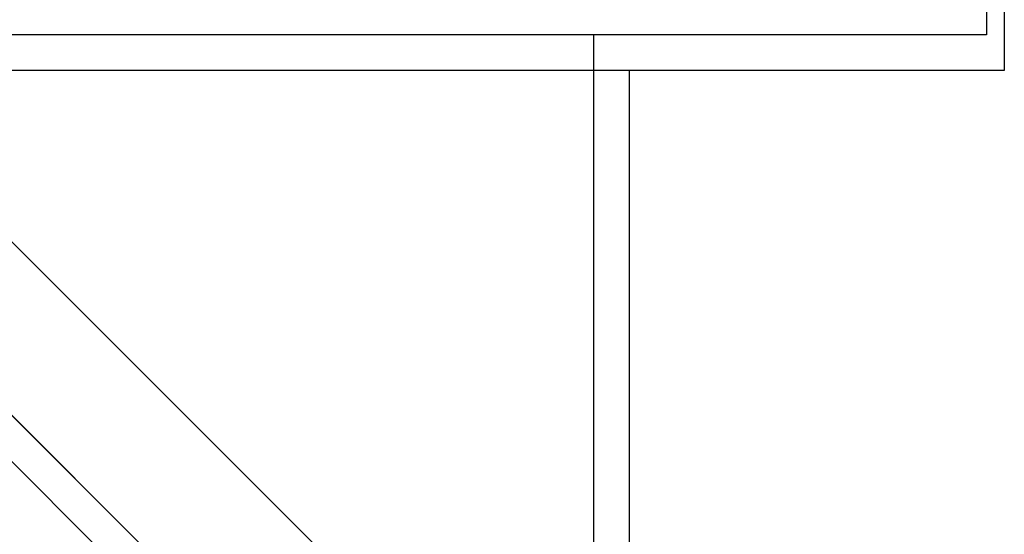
# Model space of a CAD drawing. Header units: millimetres. Extents: x -380 to 380, y -232 to 311.
# Tile 10 of 13: x 120 to 258, y -73 to -1. Entities that reach past the tile are written whole.
import ezdxf

# ---------------------------------------------------------------- set-up
doc = ezdxf.new("R2010")
doc.units = ezdxf.units.MM
doc.layers.add('HIDDEN', color=7, linetype='Continuous')
doc.layers.add('THICK', color=7, linetype='Continuous')

msp = doc.modelspace()

# ---------------------------------------------------------------- linework, layer by layer
at = {"layer": 'HIDDEN'}
for p, q in [((255, -199), (-255, 311)), ((255, 0.93), (255, -2.8)), ((255, -2.8), (0, -2.8)), ((200, -2.8), (200, -180.5))]:
    msp.add_line(p, q, dxfattribs=at)
at = {"layer": 'THICK'}
for p, q in [((257.5, -195.04), (-12.15, 74.62)), ((257.5, -170.73), (15.38, 71.39)), ((257.5, -195.04), (3.23, 59.23)), ((257.5, -201.5), (15.38, 40.62)), ((257.5, 0.93), (257.5, -7.8)), ((257.5, -7.8), (0, -7.8)), ((205, -7.8), (205, -135.5))]:
    msp.add_line(p, q, dxfattribs=at)

doc.saveas('drawing.dxf')
